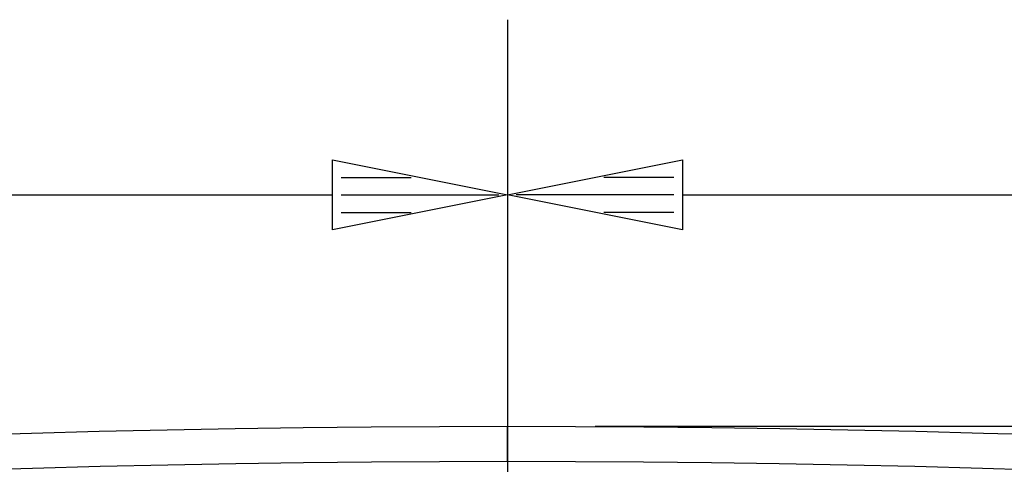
# Model space of a CAD drawing. Extents: x -7591 to -2491, y 6498 to 10061.
# Tile 91 of 125: x -5254 to -5113, y 9420 to 9483. Entities that reach past the tile are written whole.
import ezdxf

# ---------------------------------------------------------------- set-up
doc = ezdxf.new("R2010")
doc.units = 0
doc.header["$MEASUREMENT"] = 0
doc.layers.get('0').update_dxf_attribs({"linetype": 'CONTINUOUS'})
doc.layers.add('DIM49', color=4, linetype='CONTINUOUS')

# ---------------------------------------------------------------- blocks, each defined once
blk = doc.blocks.new('_D8', base_point=(-5184.29, 9425.3))
at = {"layer": 'DIM49', "color": 1}
blk.add_line((-2974.33, 9425.3), (-5171.79, 9425.3), dxfattribs=at)
blk = doc.blocks.new('_D11', base_point=(-5184.29, 9373.43))
at = {"layer": 'DIM49', "color": 1}
for p, q in [((-5184.29, 9483.36), (-5184.29, 9383.43)), ((-5184.29, 9458.36), (-5159.29, 9463.36)), ((-5159.29, 9463.36), (-5159.29, 9453.36)), ((-5160.54, 9460.86), (-5170.54, 9460.86)), ((-5159.29, 9453.36), (-5184.29, 9458.36)), ((-5160.54, 9458.36), (-5183.04, 9458.36)), ((-5159.29, 9458.36), (-3237.05, 9458.36)), ((-5160.54, 9455.86), (-5170.54, 9455.86))]:
    blk.add_line(p, q, dxfattribs=at)
blk = doc.blocks.new('_D12', base_point=(-7156.53, 8297.01))
at = {"layer": 'DIM49', "color": 1}
for p, q in [((-5184.29, 9483.36), (-5184.29, 9383.43)), ((-5209.29, 9453.36), (-5209.29, 9463.36)), ((-5209.29, 9463.36), (-5184.29, 9458.36)), ((-5208.04, 9460.86), (-5198.04, 9460.86)), ((-7131.53, 9458.36), (-5209.29, 9458.36)), ((-5184.29, 9458.36), (-5209.29, 9453.36)), ((-5208.04, 9458.36), (-5185.54, 9458.36)), ((-5208.04, 9455.86), (-5198.04, 9455.86))]:
    blk.add_line(p, q, dxfattribs=at)

msp = doc.modelspace()

# ---------------------------------------------------------------- linework, layer by layer
msp.add_line((-5184.29, 9420.3), (-5184.29, 9425.3))
for radius in [2396.87, 2391.87]:
    msp.add_arc((-5184.29, 7028.43), radius, 31.73211, 148.26789)

# ---------------------------------------------------------------- block references
at = {"layer": 'DIM49'}
for name, p in [('_D12', (-7156.53, 8297.01)), ('_D11', (-5184.29, 9373.43)), ('_D8', (-5184.29, 9425.3))]:
    msp.add_blockref(name, p, dxfattribs=at)

doc.saveas('drawing.dxf')
